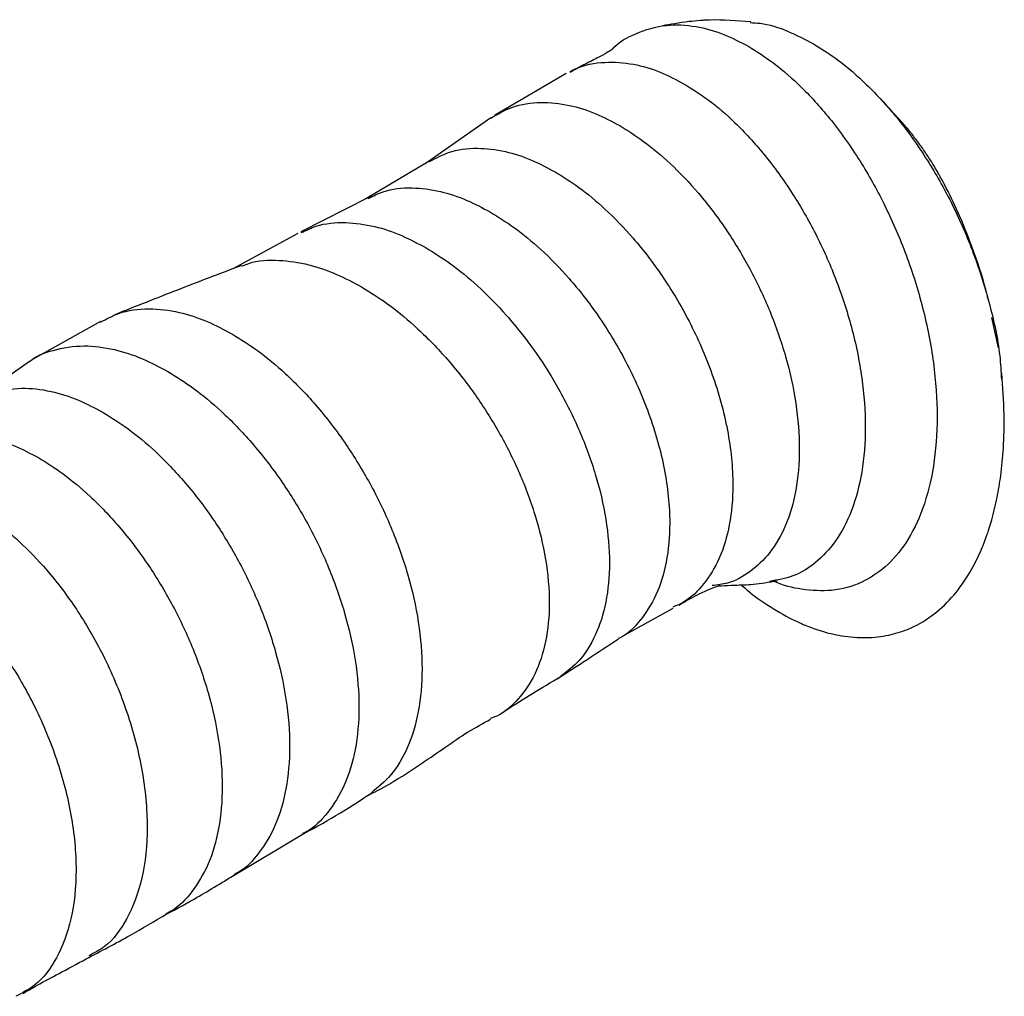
# Model space of a CAD drawing. Header units: inches. Extents: x 13.6 to 52.4, y 4.6 to 34.9.
# Tile 7 of 8: x 42.8 to 45.5, y 30.9 to 33.6. Entities that reach past the tile are written whole.
import ezdxf

# ---------------------------------------------------------------- set-up
doc = ezdxf.new("R2010")
doc.units = ezdxf.units.IN
doc.header["$MEASUREMENT"] = 0

msp = doc.modelspace()

# ---------------------------------------------------------------- linework, layer by layer
at = {"color": 7, "linetype": 'Continuous', "lineweight": 25}
for p, q in [((44.2827, 33.4365), (44.0865, 33.3216)), ((44.0764, 33.3151), (43.8966, 33.189)), ((43.9093, 33.1973), (43.7344, 33.0936)), ((43.74, 33.0965), (43.5565, 33.0029)), ((43.548, 32.9986), (43.372, 32.9029)), ((45.4668, 32.6852), (45.4488, 32.7687)), ((43.0074, 32.7577), (42.8219, 32.6534)), ((42.813, 32.6478), (42.6483, 32.531)), ((44.4367, 31.8953), (44.5757, 31.9728)), ((43.3643, 31.2357), (43.5622, 31.354))]:
    msp.add_line(p, q, dxfattribs=at)
for points, knots in [([(44.4094, 33.5034), (44.4095, 33.5036), (44.4269, 33.5239), (44.4753, 33.5492), (44.5513, 33.5727), (44.6342, 33.5689), (44.7111, 33.5481), (44.7601, 33.5225), (44.783, 33.5105)], [0, 0, 0, 0, 0.001519, 0.216971, 0.455056, 0.661908, 0.842086, 1, 1, 1, 1]), ([(44.7884, 33.5782), (44.7505, 33.5812), (44.7086, 33.5845), (44.6625, 33.5827), (44.6425, 33.5815), (44.5967, 33.5765), (44.5683, 33.5713), (44.5467, 33.5673)], [0, 0, 0, 0, 0.37381, 0.413921, 0.462809, 0.591396, 1, 1, 1, 1]), ([(44.7863, 33.5761), (44.7955, 33.5758), (44.8285, 33.5748), (44.8874, 33.5557), (44.9368, 33.5302), (44.9598, 33.5182)], [0, 0, 0, 0, 0.170481, 0.61218, 1, 1, 1, 1]), ([(44.9598, 33.5182), (44.9829, 33.5037), (45.0324, 33.4725), (45.1099, 33.4048), (45.1932, 33.3137), (45.2715, 33.2039), (45.3407, 33.081), (45.3985, 32.9501), (45.4433, 32.8084), (45.4699, 32.6881), (45.4735, 32.6203), (45.4746, 32.5988)], [0, 0, 0, 0, 0.084735, 0.181242, 0.291603, 0.417887, 0.531453, 0.65618, 0.791035, 0.933701, 1, 1, 1, 1]), ([(44.4093, 33.5035), (44.4071, 33.5018), (44.4028, 33.4985), (44.3781, 33.4842), (44.3405, 33.4652), (44.309, 33.4497), (44.2927, 33.4417)], [0, 0, 0, 0, 0.255861, 0.496712, 0.739808, 1, 1, 1, 1]), ([(44.783, 33.5105), (44.8059, 33.496), (44.855, 33.4651), (44.9319, 33.3971), (45.0145, 33.3051), (45.0919, 33.1941), (45.1605, 33.0695), (45.2175, 32.9366), (45.2627, 32.7919), (45.2918, 32.642), (45.3019, 32.4953), (45.2918, 32.3602), (45.2627, 32.244), (45.2175, 32.1514), (45.1605, 32.0843), (45.0919, 32.0389), (45.0145, 32.0169), (44.9318, 32.0217), (44.877, 32.0335), (44.8505, 32.0464), (44.85, 32.0467)], [0, 0, 0, 0, 0.039966, 0.085567, 0.137919, 0.198176, 0.252705, 0.31293, 0.378367, 0.447846, 0.519547, 0.591247, 0.660726, 0.726163, 0.786389, 0.840917, 0.901174, 0.953526, 0.999127, 1, 1, 1, 1]), ([(44.2937, 33.4401), (44.2987, 33.4432), (44.3262, 33.4605), (44.3846, 33.4701), (44.4632, 33.4657), (44.5372, 33.4443), (44.5843, 33.4196), (44.6063, 33.408)], [0, 0, 0, 0, 0.062412, 0.344874, 0.592453, 0.809371, 1, 1, 1, 1]), ([(44.6063, 33.408), (44.6283, 33.3942), (44.6753, 33.3646), (44.7492, 33.3005), (44.8284, 33.2145), (44.903, 33.1111), (44.969, 32.9954), (45.0238, 32.8725), (45.0674, 32.739), (45.0955, 32.6012), (45.1052, 32.4668), (45.0955, 32.3436), (45.0674, 32.2383), (45.0239, 32.1549), (44.9688, 32.0959), (44.9081, 32.0572), (44.8614, 32.0495), (44.8393, 32.0458)], [0, 0, 0, 0, 0.046445, 0.099295, 0.159615, 0.228434, 0.290126, 0.35768, 0.43053, 0.507449, 0.586592, 0.665735, 0.742654, 0.815504, 0.883059, 0.94475, 1, 1, 1, 1]), ([(44.0767, 33.3146), (44.0953, 33.3256), (44.1363, 33.3496), (44.2097, 33.3609), (44.288, 33.3528), (44.3611, 33.3302), (44.4077, 33.3055), (44.4295, 33.294)], [0, 0, 0, 0, 0.199281, 0.437558, 0.648894, 0.835471, 1, 1, 1, 1]), ([(45.4385, 32.8167), (45.4378, 32.82), (45.4283, 32.8646), (45.4023, 32.9409), (45.3636, 33.042), (45.3254, 33.1214), (45.2976, 33.172), (45.2715, 33.2136), (45.2549, 33.2376), (45.2405, 33.2569), (45.2243, 33.2775), (45.2039, 33.3015), (45.1763, 33.3323), (45.1515, 33.3588), (45.1373, 33.3739)], [0, 0, 0, 0, 0.013833, 0.188941, 0.333782, 0.459076, 0.567107, 0.61437, 0.662303, 0.687847, 0.714685, 0.781545, 0.875275, 1, 1, 1, 1]), ([(44.4295, 33.294), (44.4513, 33.2803), (44.4979, 33.2512), (44.571, 33.1894), (44.6494, 33.1072), (44.7234, 33.0091), (44.789, 32.8998), (44.8435, 32.7844), (44.8868, 32.6595), (44.9148, 32.5313), (44.9245, 32.4068), (44.9148, 32.2935), (44.8868, 32.1977), (44.8436, 32.1226), (44.7887, 32.071), (44.7352, 32.0405), (44.6971, 32.0358), (44.6829, 32.0341)], [0, 0, 0, 0, 0.04958, 0.105805, 0.16949, 0.241294, 0.304812, 0.3735, 0.446723, 0.523357, 0.601832, 0.680307, 0.756941, 0.830164, 0.898851, 0.962369, 1, 1, 1, 1]), ([(43.9099, 33.1962), (43.9264, 33.2052), (43.9652, 33.2263), (44.0355, 33.2352), (44.1128, 33.2261), (44.1851, 33.2031), (44.2311, 33.1787), (44.2527, 33.1672)], [0, 0, 0, 0, 0.180033, 0.422869, 0.63925, 0.830835, 1, 1, 1, 1]), ([(44.2527, 33.1672), (44.2743, 33.1538), (44.3204, 33.1251), (44.3926, 33.0646), (44.4701, 32.9845), (44.5493, 32.8813), (44.6243, 32.7554), (44.6871, 32.6111), (44.7293, 32.4572), (44.7432, 32.3168), (44.7328, 32.1993), (44.7052, 32.1075), (44.6618, 32.0374), (44.6175, 31.9933), (44.5849, 31.9794), (44.5746, 31.975)], [0, 0, 0, 0, 0.054304, 0.115804, 0.185265, 0.263218, 0.349725, 0.444082, 0.544574, 0.648464, 0.731819, 0.813397, 0.891652, 0.965429, 1, 1, 1, 1]), ([(43.741, 33.0946), (43.7543, 33.1013), (43.7901, 33.1197), (43.8572, 33.1265), (43.935, 33.1167), (44.0078, 33.0931), (44.0542, 33.0684), (44.0759, 33.0568)], [0, 0, 0, 0, 0.147474, 0.399103, 0.624051, 0.823625, 1, 1, 1, 1]), ([(44.0759, 33.0568), (44.0977, 33.0433), (44.1441, 33.0144), (44.2168, 32.9539), (44.2949, 32.874), (44.3747, 32.7714), (44.4503, 32.6465), (44.5137, 32.5034), (44.5563, 32.3511), (44.5704, 32.2123), (44.5598, 32.0967), (44.532, 32.0063), (44.4878, 31.9386), (44.4511, 31.9003), (44.4274, 31.8899), (44.4256, 31.8891)], [0, 0, 0, 0, 0.056667, 0.120787, 0.193059, 0.273904, 0.363232, 0.460195, 0.563024, 0.669061, 0.754128, 0.837521, 0.917756, 0.993682, 1, 1, 1, 1]), ([(43.5575, 33.0009), (43.5707, 33.0074), (43.6071, 33.0254), (43.6753, 33.0314), (43.7549, 33.0209), (43.8294, 32.9964), (43.8769, 32.9711), (43.8992, 32.9592)], [0, 0, 0, 0, 0.143059, 0.395415, 0.621513, 0.822378, 1, 1, 1, 1]), ([(43.8992, 32.9592), (43.9214, 32.9454), (43.9689, 32.9159), (44.0434, 32.8543), (44.1233, 32.7731), (44.1988, 32.6769), (44.2658, 32.5702), (44.3215, 32.4582), (44.3659, 32.3375), (44.3946, 32.2139), (44.4045, 32.0947), (44.3946, 31.9869), (44.3657, 31.8969), (44.3232, 31.8277), (44.2848, 31.7987), (44.2669, 31.7851)], [0, 0, 0, 0, 0.057878, 0.12333, 0.197004, 0.279235, 0.351116, 0.427934, 0.508898, 0.592871, 0.678428, 0.763984, 0.847957, 0.928922, 1, 1, 1, 1]), ([(43.3944, 32.9089), (43.4008, 32.9117), (43.4314, 32.925), (43.4935, 32.9277), (43.5747, 32.9161), (43.651, 32.8904), (43.6996, 32.8645), (43.7224, 32.8523)], [0, 0, 0, 0, 0.072456, 0.344363, 0.589057, 0.807026, 1, 1, 1, 1]), ([(43.3931, 32.9106), (43.3345, 32.8884), (43.2173, 32.8439), (43.1038, 32.7987), (43.047, 32.7761)], [0, 0, 0, 0, 0.499661, 1, 1, 1, 1]), ([(43.7224, 32.8523), (43.7452, 32.8382), (43.7938, 32.808), (43.8699, 32.7456), (43.9517, 32.6638), (44.029, 32.567), (44.0976, 32.46), (44.1547, 32.3479), (44.2002, 32.2274), (44.2297, 32.1042), (44.2399, 31.9856), (44.2296, 31.879), (44.2003, 31.7895), (44.1542, 31.7226), (44.1113, 31.6834), (44.0817, 31.6724), (44.0751, 31.6699)], [0, 0, 0, 0, 0.057395, 0.122224, 0.195002, 0.275873, 0.346188, 0.420917, 0.499248, 0.580122, 0.66231, 0.744499, 0.825373, 0.903704, 0.978433, 1, 1, 1, 1]), ([(43.0081, 32.756), (43.0241, 32.7647), (43.0638, 32.7863), (43.1369, 32.7954), (43.2195, 32.7859), (43.2966, 32.7614), (43.3458, 32.7353), (43.3688, 32.7231)], [0, 0, 0, 0, 0.165594, 0.412806, 0.633, 0.827915, 1, 1, 1, 1]), ([(43.3688, 32.7231), (43.3919, 32.7087), (43.441, 32.678), (43.5182, 32.6134), (43.6009, 32.5278), (43.679, 32.4259), (43.7483, 32.3126), (43.8059, 32.1932), (43.8517, 32.0643), (43.8814, 31.932), (43.8916, 31.804), (43.8814, 31.6877), (43.8516, 31.59), (43.8075, 31.514), (43.7673, 31.4814), (43.7484, 31.4661)], [0, 0, 0, 0, 0.0564, 0.120282, 0.19245, 0.273473, 0.344793, 0.421546, 0.502993, 0.587928, 0.674729, 0.761531, 0.846465, 0.927913, 1, 1, 1, 1]), ([(42.813, 32.6478), (42.8131, 32.6478), (42.8311, 32.6641), (42.8806, 32.6814), (42.958, 32.6948), (43.0417, 32.6839), (43.1193, 32.6593), (43.1688, 32.633), (43.1921, 32.6206)], [0, 0, 0, 0, 0.000369, 0.206713, 0.441454, 0.650789, 0.836227, 1, 1, 1, 1]), ([(43.1921, 32.6206), (43.2153, 32.6061), (43.2648, 32.5753), (43.3425, 32.5103), (43.4258, 32.4244), (43.5045, 32.3222), (43.5744, 32.2087), (43.6324, 32.0891), (43.6786, 31.96), (43.7084, 31.8277), (43.7188, 31.6996), (43.7084, 31.5836), (43.6788, 31.4853), (43.6317, 31.4111), (43.5912, 31.3685), (43.5644, 31.3564), (43.5611, 31.3549)], [0, 0, 0, 0, 0.055815, 0.119013, 0.190356, 0.270357, 0.340681, 0.416256, 0.496347, 0.579778, 0.664994, 0.750209, 0.833641, 0.913732, 0.989307, 1, 1, 1, 1]), ([(44.7618, 32.0364), (44.7708, 32.0286), (44.7939, 32.0085), (44.841, 31.9755), (44.8927, 31.9453), (44.9422, 31.9233), (44.9866, 31.9075), (45.0419, 31.8943), (45.1044, 31.8896), (45.1646, 31.8965), (45.2251, 31.9151), (45.2839, 31.9482), (45.3393, 31.9988), (45.3839, 32.0593), (45.4141, 32.1176), (45.4346, 32.1697), (45.4502, 32.2188), (45.4632, 32.2737), (45.474, 32.3387), (45.4811, 32.4146), (45.4835, 32.5079), (45.4784, 32.5778), (45.4756, 32.6152)], [0, 0, 0, 0, 0.021572, 0.055456, 0.10978, 0.140902, 0.172431, 0.218191, 0.276588, 0.332208, 0.382192, 0.453396, 0.522751, 0.590106, 0.652838, 0.688039, 0.723546, 0.771079, 0.815105, 0.867554, 0.929106, 1, 1, 1, 1]), ([(42.6393, 32.5231), (42.6414, 32.5252), (42.6608, 32.5442), (42.7113, 32.5643), (42.7869, 32.5787), (42.8686, 32.5693), (42.9443, 32.5459), (42.9926, 32.5203), (43.0153, 32.5083)], [0, 0, 0, 0, 0.025444, 0.228139, 0.457567, 0.661278, 0.841248, 1, 1, 1, 1]), ([(43.0153, 32.5083), (43.0379, 32.4941), (43.0862, 32.464), (43.162, 32.4), (43.2434, 32.315), (43.3201, 32.2136), (43.3882, 32.1008), (43.4447, 31.9817), (43.4897, 31.853), (43.5188, 31.7207), (43.5288, 31.5924), (43.5187, 31.4759), (43.4899, 31.3768), (43.4441, 31.3015), (43.404, 31.2575), (43.3771, 31.2446), (43.3733, 31.2428)], [0, 0, 0, 0, 0.05471, 0.116733, 0.186937, 0.266004, 0.335858, 0.411304, 0.491639, 0.57564, 0.661616, 0.747592, 0.831593, 0.911928, 0.987374, 1, 1, 1, 1]), ([(42.4551, 32.3863), (42.4615, 32.3927), (42.4845, 32.4161), (42.5389, 32.4397), (42.6137, 32.4534), (42.694, 32.4443), (42.7686, 32.4211), (42.8162, 32.3959), (42.8385, 32.3841)], [0, 0, 0, 0, 0.073215, 0.265979, 0.484162, 0.677887, 0.849032, 1, 1, 1, 1]), ([(42.8385, 32.3841), (42.8608, 32.3702), (42.9084, 32.3404), (42.983, 32.2774), (43.0632, 32.1938), (43.1387, 32.0939), (43.2057, 31.9828), (43.2614, 31.8655), (43.3057, 31.7387), (43.3343, 31.6085), (43.3442, 31.4822), (43.3343, 31.3674), (43.3059, 31.2698), (43.2608, 31.1955), (43.2199, 31.1512), (43.1917, 31.1379), (43.1862, 31.1354)], [0, 0, 0, 0, 0.054414, 0.116101, 0.185926, 0.264567, 0.334046, 0.409088, 0.488994, 0.572547, 0.658064, 0.743582, 0.827135, 0.907041, 0.982083, 1, 1, 1, 1]), ([(42.6617, 32.2467), (42.6828, 32.2335), (42.7277, 32.2054), (42.7982, 32.145), (42.8738, 32.0644), (42.9511, 31.9598), (43.024, 31.8315), (43.085, 31.6837), (43.1259, 31.5256), (43.1403, 31.3703), (43.1261, 31.2312), (43.0845, 31.1215), (43.0332, 31.0504), (42.9908, 31.0281), (42.9761, 31.0203)], [0, 0, 0, 0, 0.052228, 0.111547, 0.178972, 0.255409, 0.341349, 0.436405, 0.538856, 0.645504, 0.752152, 0.854603, 0.94966, 1, 1, 1, 1]), ([(42.4849, 32.0967), (42.5052, 32.084), (42.5484, 32.0569), (42.6162, 31.9989), (42.689, 31.9213), (42.7633, 31.8206), (42.8335, 31.6972), (42.8921, 31.5549), (42.9315, 31.4028), (42.9453, 31.2533), (42.9316, 31.1195), (42.8918, 31.0136), (42.8389, 30.9419), (42.7938, 30.9187), (42.7755, 30.9092)], [0, 0, 0, 0, 0.051454, 0.109897, 0.176329, 0.251649, 0.336344, 0.430037, 0.531031, 0.636168, 0.741305, 0.842298, 0.935991, 1, 1, 1, 1]), ([(44.5909, 31.9807), (44.6104, 31.9919), (44.6577, 32.0188), (44.6873, 32.0292), (44.7046, 32.0353)], [0, 0, 0, 0, 0.414136, 1, 1, 1, 1]), ([(44.6985, 32.0328), (44.7015, 32.0332), (44.7118, 32.0344), (44.745, 32.0356), (44.7955, 32.0368), (44.8381, 32.0437), (44.8603, 32.0472)], [0, 0, 0, 0, 0.112132, 0.382481, 0.676853, 1, 1, 1, 1]), ([(44.2582, 31.7788), (44.286, 31.7968), (44.3415, 31.8328), (44.3978, 31.8699), (44.4259, 31.8884)], [0, 0, 0, 0, 0.50014, 1, 1, 1, 1]), ([(44.114, 31.6904), (44.1397, 31.7069), (44.1911, 31.7398), (44.2415, 31.7693), (44.2668, 31.7841)], [0, 0, 0, 0, 0.498816, 1, 1, 1, 1]), ([(43.7329, 31.4555), (43.7554, 31.4673), (43.8106, 31.4963), (43.8824, 31.5437), (43.9529, 31.5921), (44.0157, 31.6358), (44.0554, 31.657), (44.076, 31.6681)], [0, 0, 0, 0, 0.16861, 0.414127, 0.594473, 0.78876, 1, 1, 1, 1]), ([(43.5532, 31.3488), (43.5864, 31.3668), (43.653, 31.4027), (43.7171, 31.4448), (43.7493, 31.4659)], [0, 0, 0, 0, 0.498989, 1, 1, 1, 1]), ([(43.177, 31.128), (43.206, 31.1436), (43.2725, 31.1794), (43.3377, 31.2193), (43.3745, 31.2417)], [0, 0, 0, 0, 0.436834, 1, 1, 1, 1]), ([(42.9683, 31.012), (43.0085, 31.0329), (43.083, 31.0717), (43.1549, 31.1145), (43.188, 31.1342)], [0, 0, 0, 0, 0.539002, 1, 1, 1, 1]), ([(42.7959, 30.9172), (42.8109, 30.926), (42.8438, 30.9453), (42.9051, 30.9773), (42.9524, 31.0032), (42.978, 31.0171)], [0, 0, 0, 0, 0.277784, 0.609806, 1, 1, 1, 1])]:
    msp.add_open_spline(points, degree=3, knots=knots, dxfattribs=at)

doc.saveas('drawing.dxf')
